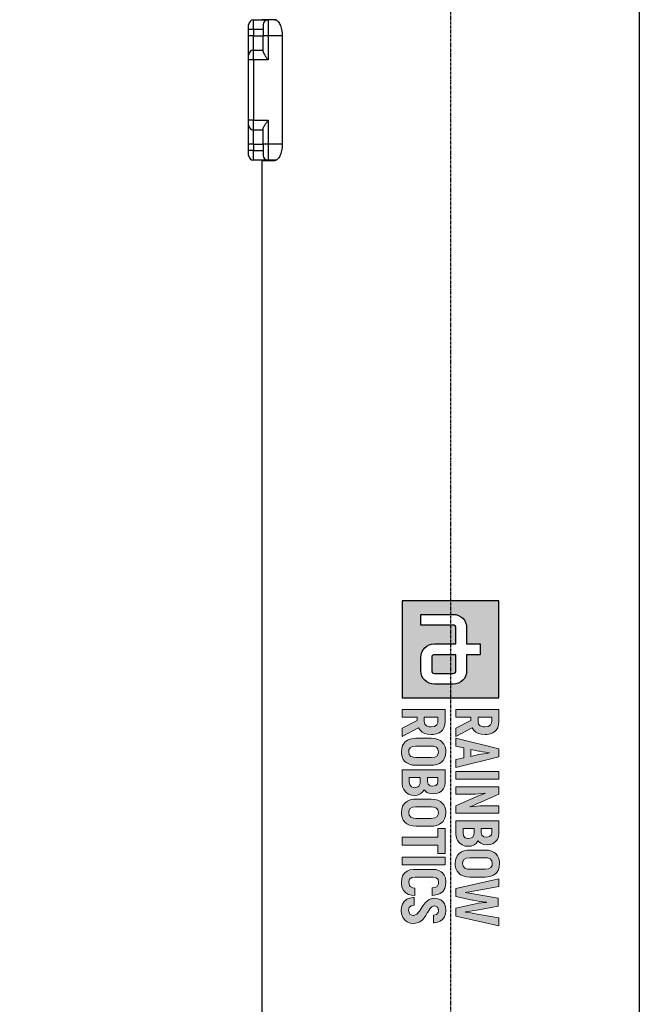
# Model space of a CAD drawing. Header units: millimetres. Extents: x 0 to 4378, y 0 to 2376.
# Tile 246 of 256: x 2126 to 2254, y 1315 to 1518. Entities that reach past the tile are written whole.
import ezdxf

# ---------------------------------------------------------------- set-up
doc = ezdxf.new("R2010")
doc.units = ezdxf.units.MM
doc.header["$LTSCALE"] = 0.2
doc.linetypes.add('CENTER2', pattern=[1.125, 0.75, -0.125, 0.125, -0.125])
doc.layers.add('02_Center Line', color=1, linetype='CENTER2')
doc.styles.add('Rainbow-5.0 Style', font='malgunsl.ttf')

# ---------------------------------------------------------------- blocks, each defined once
blk = doc.blocks.new('A$C6aa9fa92')
h = blk.add_hatch(color=256)
h.dxf.hatch_style = 1
h.paths.add_polyline_path([(7.594, 0), (0, 0), (0, -7.594), (7.594, -7.594)])
edge = h.paths.add_edge_path(flags=16)
edge.add_spline(control_points=[(5.485, -2.531), (6.067, -2.531), (6.539, -3.003), (6.539, -3.586)], knot_values=[19, 19, 19, 19, 20, 20, 20, 20], degree=3, periodic=0)
edge.add_line((6.539, -3.586), (6.539, -5.063))
edge.add_spline(control_points=[(6.539, -5.063), (6.539, -5.645), (6.067, -6.117), (5.485, -6.117)], knot_values=[4, 4, 4, 4, 5, 5, 5, 5], degree=3, periodic=0)
edge.add_line((5.485, -6.117), (4.43, -6.117))
edge.add_spline(control_points=[(4.43, -6.117), (3.847, -6.117), (3.375, -5.645), (3.375, -5.063)], knot_values=[6, 6, 6, 6, 7, 7, 7, 7], degree=3, periodic=0)
edge.add_line((3.375, -5.063), (3.375, -3.375))
edge.add_line((3.375, -3.375), (2.109, -3.375))
edge.add_spline(control_points=[(2.109, -3.375), (1.993, -3.375), (1.898, -3.47), (1.898, -3.586)], knot_values=[9, 9, 9, 9, 10, 10, 10, 10], degree=3, periodic=0)
edge.add_line((1.898, -3.586), (1.898, -6.117))
edge.add_line((1.898, -6.117), (1.055, -6.117))
edge.add_line((1.055, -6.117), (1.055, -3.586))
edge.add_spline(control_points=[(1.055, -3.586), (1.055, -3.004), (1.527, -2.531), (2.109, -2.531)], knot_values=[13, 13, 13, 13, 14, 14, 14, 14], degree=3, periodic=0)
edge.add_line((2.109, -2.531), (3.375, -2.531))
edge.add_line((3.375, -2.531), (3.375, -1.477))
edge.add_line((3.375, -1.477), (4.219, -1.477))
edge.add_line((4.219, -1.477), (4.219, -2.531))
edge.add_line((4.219, -2.531), (5.485, -2.531))
edge = h.paths.add_edge_path(flags=0)
edge.add_spline(control_points=[(5.485, -3.375), (5.601, -3.375), (5.695, -3.47), (5.695, -3.586)], knot_values=[6, 6, 6, 6, 7, 7, 7, 7], degree=3, periodic=0)
edge.add_line((5.695, -3.586), (5.695, -5.063))
edge.add_spline(control_points=[(5.695, -5.063), (5.695, -5.179), (5.601, -5.274), (5.485, -5.274)], knot_values=[4, 4, 4, 4, 5, 5, 5, 5], degree=3, periodic=0)
edge.add_line((5.485, -5.274), (4.43, -5.274))
edge.add_spline(control_points=[(4.43, -5.274), (4.313, -5.274), (4.219, -5.179), (4.219, -5.063)], knot_values=[2, 2, 2, 2, 3, 3, 3, 3], degree=3, periodic=0)
edge.add_line((4.219, -5.063), (4.219, -3.375))
edge.add_line((4.219, -3.375), (5.485, -3.375))
at = {"ltscale": 2.5}
h = blk.add_hatch(color=256, dxfattribs=at)
h.dxf.hatch_style = 1
h.paths.add_polyline_path([(10.777, -3.375), (11.396, -3.375), (11.529, -2.764), (12.317, -2.764), (12.453, -3.375), (13.069, -3.375), (12.243, -0.001), (11.606, -0.001)])
h.paths.add_polyline_path([(11.65, -2.2), (11.804, -1.476), (11.835, -1.294), (11.875, -1.04), (11.923, -0.694), (11.949, -0.867), (11.997, -1.18), (12.037, -1.415), (12.063, -1.574), (12.199, -2.2)], flags=16)
h.paths.add_polyline_path([(13.394, -3.375), (13.983, -3.375), (13.983, -0.001), (13.394, -0.001)])
h.paths.add_polyline_path([(15.167, -2.355), (15.163, -2.101), (15.156, -1.846), (15.141, -1.596), (15.123, -1.345), (15.097, -1.102), (15.112, -1.088), (15.123, -1.124), (15.182, -1.279), (15.281, -1.541), (15.425, -1.909), (16.073, -3.375), (16.659, -3.375), (16.659, -0.001), (16.077, -0.001), (16.077, -1.029), (16.081, -1.25), (16.092, -1.493), (16.106, -1.743), (16.128, -2.001), (16.164, -2.32), (16.121, -2.215), (16.022, -1.95), (15.959, -1.795), (15.874, -1.589), (15.174, -0.001), (14.585, -0.001), (14.585, -3.375), (15.167, -3.375)])
h.paths.add_polyline_path([(17.261, -3.375), (18.274, -3.375), (18.326, -3.371), (18.58, -3.335), (18.797, -3.246), (18.989, -3.102), (19.022, -3.069), (19.151, -2.874), (19.232, -2.649), (19.258, -2.388), (19.232, -2.171), (19.147, -1.942), (19.029, -1.787), (18.827, -1.644), (18.878, -1.603), (19.022, -1.423), (19.107, -1.202), (19.136, -0.94), (19.136, -0.933), (19.107, -0.671), (19.026, -0.447), (18.889, -0.259), (18.724, -0.122), (18.503, -0.034), (18.245, -0.001), (17.261, -0.001)])
h.paths.add_polyline_path([(17.851, -2.815), (17.851, -1.942), (18.29, -1.942), (18.528, -2.053), (18.595, -2.141), (18.657, -2.418), (18.584, -2.649), (18.429, -2.775), (18.182, -2.815)], flags=16)
h.paths.add_polyline_path([(17.851, -1.39), (17.851, -0.561), (18.156, -0.561), (18.344, -0.594), (18.488, -0.73), (18.536, -0.966), (18.506, -1.176), (18.385, -1.334), (18.175, -1.39)], flags=16)
h.paths.add_polyline_path([(20.609, -3.43), (20.753, -3.423), (21, -3.375), (21.21, -3.276), (21.39, -3.128), (21.482, -3.01), (21.586, -2.804), (21.648, -2.565), (21.67, -2.288), (21.67, -1.088), (21.659, -0.9), (21.611, -0.646), (21.519, -0.432), (21.39, -0.248), (21.302, -0.167), (21.107, -0.041), (20.875, 0.032), (20.609, 0.054), (20.466, 0.047), (20.219, -0.001), (20.005, -0.1), (19.832, -0.248), (19.736, -0.369), (19.63, -0.576), (19.567, -0.811), (19.549, -1.088), (19.549, -2.288), (19.556, -2.48), (19.607, -2.73), (19.696, -2.948), (19.832, -3.128), (19.917, -3.213), (20.112, -3.335), (20.344, -3.408)])
h.paths.add_polyline_path([(20.609, -2.859), (20.462, -2.841), (20.293, -2.741), (20.193, -2.557), (20.156, -2.288), (20.156, -1.088), (20.171, -0.9), (20.252, -0.686), (20.396, -0.561), (20.609, -0.517), (20.753, -0.535), (20.923, -0.634), (21.026, -0.819), (21.059, -1.088), (21.059, -2.288), (21.044, -2.473), (20.967, -2.686), (20.823, -2.815)], flags=16)
h.paths.add_polyline_path([(22.891, -2.631), (22.873, -2.631), (22.854, -2.506), (22.825, -2.288), (22.78, -2.023), (22.725, -1.714), (22.423, -0.001), (21.812, -0.001), (22.567, -3.375), (23.197, -3.375), (23.477, -2.078), (23.495, -1.99), (23.543, -1.754), (23.58, -1.511), (23.613, -1.253), (23.642, -0.984), (23.661, -0.984), (23.668, -1.084), (23.694, -1.338), (23.727, -1.589), (23.768, -1.835), (23.819, -2.078), (24.099, -3.375), (24.729, -3.375), (25.484, -0.001), (24.873, -0.001), (24.571, -1.714), (24.53, -1.935), (24.482, -2.211), (24.449, -2.443), (24.423, -2.631), (24.405, -2.631), (24.394, -2.561), (24.364, -2.377), (24.32, -2.093), (24.258, -1.703), (23.959, -0.052), (23.337, -0.052), (23.038, -1.703), (22.99, -1.997), (22.939, -2.314), (22.906, -2.524)])
h.paths.add_polyline_path([(21.677, -5.167), (21.733, -4.923), (21.865, -4.776), (22.071, -4.728), (22.197, -4.739), (22.399, -4.846), (22.469, -4.96), (22.525, -5.225), (23.114, -5.225), (23.103, -5.082), (23.051, -4.828), (22.959, -4.61), (22.827, -4.43), (22.768, -4.375), (22.576, -4.253), (22.344, -4.179), (22.075, -4.157), (21.983, -4.157), (21.729, -4.201), (21.512, -4.294), (21.335, -4.433), (21.261, -4.522), (21.151, -4.721), (21.088, -4.957), (21.066, -5.233), (21.066, -6.581), (21.07, -6.721), (21.114, -6.979), (21.202, -7.196), (21.335, -7.373), (21.39, -7.425), (21.578, -7.55), (21.81, -7.627), (22.075, -7.653), (22.189, -7.649), (22.443, -7.605), (22.661, -7.517), (22.841, -7.377), (22.908, -7.299), (23.025, -7.1), (23.095, -6.868), (23.129, -6.592), (22.536, -6.592), (22.51, -6.762), (22.378, -7.01), (22.043, -7.085), (21.832, -7.008), (21.714, -6.843), (21.677, -6.581)])
h.paths.add_polyline_path([(24.012, -5.27), (23.934, -5.041), (24.041, -4.802), (24.288, -4.728), (24.454, -4.758), (24.602, -4.89), (24.653, -5.13), (25.261, -5.13), (25.257, -5.082), (25.22, -4.82), (25.136, -4.599), (24.999, -4.415), (24.97, -4.389), (24.782, -4.26), (24.554, -4.183), (24.288, -4.157), (24.266, -4.157), (24.005, -4.187), (23.78, -4.268), (23.596, -4.4), (23.46, -4.562), (23.368, -4.78), (23.334, -5.034), (23.357, -5.233), (23.438, -5.465), (23.522, -5.605), (23.688, -5.782), (23.802, -5.874), (24.012, -6.021), (24.134, -6.098), (24.397, -6.263), (24.61, -6.463), (24.701, -6.741), (24.574, -7.014), (24.283, -7.084), (24.053, -7.03), (23.92, -6.883), (23.872, -6.64), (23.268, -6.64), (23.272, -6.739), (23.316, -6.994), (23.408, -7.211), (23.548, -7.391), (23.596, -7.439), (23.791, -7.561), (24.02, -7.638), (24.288, -7.66), (24.377, -7.66), (24.631, -7.62), (24.848, -7.531), (25.048, -7.38), (25.191, -7.185), (25.279, -6.964), (25.309, -6.714), (25.298, -6.555), (25.235, -6.319), (25.184, -6.216), (25.04, -6.021), (24.966, -5.955), (24.767, -5.796), (24.694, -5.745), (24.48, -5.616), (24.421, -5.583), (24.211, -5.45), (24.193, -5.439)])
h.paths.add_polyline_path([(20.112, -7.594), (20.705, -7.594), (20.705, -4.224), (20.112, -4.224)])
h.paths.add_polyline_path([(18.546, -7.594), (19.154, -7.594), (19.154, -4.787), (19.832, -4.787), (19.832, -4.224), (17.868, -4.224), (17.868, -4.787), (18.546, -4.787)])
h.paths.add_polyline_path([(17.672, -6.511), (17.672, -5.306), (17.665, -5.119), (17.613, -4.868), (17.525, -4.651), (17.392, -4.47), (17.304, -4.386), (17.109, -4.264), (16.88, -4.19), (16.615, -4.165), (16.471, -4.172), (16.225, -4.224), (16.011, -4.319), (15.834, -4.47), (15.738, -4.588), (15.635, -4.794), (15.573, -5.034), (15.55, -5.306), (15.55, -6.511), (15.561, -6.703), (15.609, -6.949), (15.701, -7.167), (15.834, -7.347), (15.922, -7.432), (16.118, -7.553), (16.35, -7.627), (16.615, -7.653), (16.755, -7.646), (17.002, -7.594), (17.215, -7.498), (17.392, -7.347), (17.488, -7.229), (17.591, -7.023), (17.654, -6.784)])
h.paths.add_polyline_path([(17.05, -6.695), (16.972, -6.909), (16.825, -7.038), (16.615, -7.078), (16.464, -7.06), (16.298, -6.96), (16.195, -6.78), (16.162, -6.511), (16.162, -5.306), (16.177, -5.119), (16.254, -4.909), (16.401, -4.78), (16.615, -4.739), (16.759, -4.758), (16.928, -4.853), (17.028, -5.038), (17.061, -5.306), (17.061, -6.511)], flags=16)
h.paths.add_polyline_path([(14.832, -5.866), (14.88, -5.822), (15.024, -5.645), (15.112, -5.424), (15.142, -5.163), (15.142, -5.155), (15.112, -4.894), (15.031, -4.669), (14.895, -4.478), (14.725, -4.345), (14.508, -4.253), (14.25, -4.224), (13.263, -4.224), (13.263, -7.594), (14.331, -7.594), (14.582, -7.557), (14.803, -7.469), (14.991, -7.325), (15.024, -7.288), (15.156, -7.097), (15.234, -6.868), (15.259, -6.607), (15.237, -6.389), (15.149, -6.165), (15.031, -6.01)])
h.paths.add_polyline_path([(14.327, -6.176), (14.534, -6.275), (14.6, -6.36), (14.661, -6.632), (14.589, -6.868), (14.434, -6.994), (14.188, -7.034), (13.856, -7.034), (13.856, -6.165), (14.184, -6.165)], flags=16)
h.paths.add_polyline_path([(14.176, -5.609), (13.856, -5.609), (13.856, -4.783), (14.158, -4.783), (14.346, -4.817), (14.49, -4.949), (14.537, -5.185), (14.508, -5.395), (14.39, -5.557)], flags=16)
h.paths.add_polyline_path([(12.899, -5.306), (12.888, -5.119), (12.84, -4.868), (12.752, -4.651), (12.619, -4.47), (12.531, -4.386), (12.336, -4.264), (12.103, -4.19), (11.842, -4.165), (11.698, -4.172), (11.448, -4.224), (11.238, -4.319), (11.061, -4.47), (10.965, -4.588), (10.862, -4.794), (10.799, -5.034), (10.777, -5.306), (10.777, -6.511), (10.788, -6.703), (10.836, -6.949), (10.928, -7.167), (11.061, -7.347), (11.149, -7.432), (11.345, -7.553), (11.573, -7.627), (11.842, -7.653), (11.982, -7.646), (12.229, -7.594), (12.442, -7.498), (12.619, -7.347), (12.711, -7.229), (12.818, -7.023), (12.877, -6.784), (12.899, -6.511)])
h.paths.add_polyline_path([(12.288, -6.511), (12.273, -6.695), (12.196, -6.909), (12.052, -7.038), (11.842, -7.078), (11.691, -7.06), (11.525, -6.96), (11.422, -6.78), (11.389, -6.511), (11.389, -5.306), (11.404, -5.119), (11.481, -4.909), (11.628, -4.78), (11.842, -4.739), (11.986, -4.758), (12.155, -4.853), (12.255, -5.038), (12.288, -5.306)], flags=16)
h.paths.add_polyline_path([(10.487, -5.31), (10.48, -5.163), (10.436, -4.909), (10.347, -4.688), (10.218, -4.507), (10.145, -4.437), (9.949, -4.319), (9.717, -4.246), (9.448, -4.224), (8.524, -4.224), (8.524, -7.594), (9.117, -7.594), (9.117, -6.419), (9.386, -6.419), (9.986, -7.594), (10.638, -7.594), (9.957, -6.312), (9.964, -6.308), (10.152, -6.187), (10.299, -6.028), (10.402, -5.826), (10.465, -5.59)])
h.paths.add_polyline_path([(9.872, -5.461), (9.802, -5.679), (9.658, -5.811), (9.445, -5.855), (9.117, -5.855), (9.117, -4.787), (9.532, -4.787), (9.736, -4.883), (9.846, -5.056), (9.883, -5.318)], flags=16)
h.paths.add_polyline_path([(9.964, -2.09), (10.152, -1.968), (10.299, -1.806), (10.402, -1.607), (10.465, -1.368), (10.487, -1.091), (10.48, -0.94), (10.436, -0.686), (10.347, -0.469), (10.218, -0.288), (10.145, -0.218), (9.949, -0.097), (9.717, -0.027), (9.448, -0.001), (8.524, -0.001), (8.524, -3.375), (9.117, -3.375), (9.117, -2.2), (9.386, -2.2), (9.986, -3.375), (10.638, -3.375), (9.957, -2.093)])
h.paths.add_polyline_path([(9.658, -1.592), (9.445, -1.636), (9.117, -1.636), (9.117, -0.564), (9.532, -0.564), (9.736, -0.66), (9.846, -0.833), (9.883, -1.095), (9.872, -1.239), (9.802, -1.46)], flags=16)
h = blk.add_hatch(color=256)
h.dxf.hatch_style = 1
edge = h.paths.add_edge_path()
edge.add_spline(control_points=[(4.219, -5.063), (4.219, -5.179), (4.313, -5.274), (4.43, -5.274)], knot_values=[2, 2, 2, 2, 3, 3, 3, 3], degree=3, periodic=0)
edge.add_line((4.43, -5.274), (5.485, -5.274))
edge.add_spline(control_points=[(5.485, -5.274), (5.601, -5.274), (5.695, -5.179), (5.695, -5.063)], knot_values=[4, 4, 4, 4, 5, 5, 5, 5], degree=3, periodic=0)
edge.add_line((5.695, -5.063), (5.695, -3.586))
edge.add_spline(control_points=[(5.695, -3.586), (5.695, -3.47), (5.601, -3.375), (5.485, -3.375)], knot_values=[6, 6, 6, 6, 7, 7, 7, 7], degree=3, periodic=0)
edge.add_line((5.485, -3.375), (4.219, -3.375))
edge.add_line((4.219, -3.375), (4.219, -5.063))
for p, q in [((0, 0), (0, -7.594)), ((7.594, 0), (0, 0)), ((7.594, -7.594), (7.594, 0)), ((3.375, -2.531), (3.375, -1.477)), ((3.375, -1.477), (4.219, -1.477)), ((4.219, -1.477), (4.219, -2.531)), ((2.109, -2.531), (3.375, -2.531)), ((4.219, -2.531), (5.485, -2.531)), ((1.055, -6.117), (1.055, -3.586)), ((1.898, -3.586), (1.898, -6.117)), ((3.375, -3.375), (2.109, -3.375)), ((3.375, -5.063), (3.375, -3.375)), ((5.485, -3.375), (4.219, -3.375)), ((4.219, -3.375), (4.219, -5.063)), ((5.695, -5.063), (5.695, -3.586)), ((6.539, -3.586), (6.539, -5.063)), ((4.43, -5.274), (5.485, -5.274)), ((1.898, -6.117), (1.055, -6.117)), ((5.485, -6.117), (4.43, -6.117)), ((0, -7.594), (7.594, -7.594))]:
    blk.add_line(p, q)
at = {"lineweight": 0}
for points in [[(20.609, 0.054), (20.466, 0.047), (20.219, -0.001), (20.005, -0.1), (19.832, -0.248), (19.736, -0.369), (19.63, -0.576), (19.567, -0.811), (19.549, -1.088), (19.549, -2.288), (19.556, -2.48), (19.607, -2.73), (19.696, -2.948)], [(21.519, -0.432), (21.39, -0.248), (21.302, -0.167), (21.107, -0.041), (20.875, 0.032), (20.609, 0.054)], [(9.448, -0.001), (8.524, -0.001), (8.524, -3.375), (9.117, -3.375), (9.117, -2.2), (9.386, -2.2)], [(9.445, -0.564), (9.555, -0.576), (9.736, -0.66), (9.846, -0.833), (9.883, -1.095), (9.872, -1.239), (9.802, -1.46), (9.658, -1.592), (9.445, -1.636), (9.117, -1.636)], [(9.117, -1.636), (9.117, -0.564), (9.445, -0.564)], [(10.347, -0.469), (10.218, -0.288), (10.145, -0.218), (9.949, -0.097), (9.717, -0.027), (9.448, -0.001)], [(10.299, -1.806), (10.402, -1.607), (10.465, -1.368), (10.487, -1.091), (10.48, -0.94), (10.436, -0.686), (10.347, -0.469)], [(12.243, -0.001), (11.606, -0.001), (10.777, -3.375), (11.396, -3.375), (11.529, -2.764), (12.317, -2.764)], [(11.65, -2.2), (11.783, -1.574), (11.798, -1.511), (11.835, -1.294), (11.875, -1.04), (11.916, -0.745), (11.93, -0.745)], [(11.93, -0.745), (11.949, -0.867), (11.997, -1.18), (12.037, -1.415), (12.063, -1.574), (12.199, -2.2), (11.65, -2.2)], [(12.317, -2.764), (12.453, -3.375), (13.069, -3.375), (12.243, -0.001)], [(15.174, -0.001), (14.585, -0.001), (14.585, -3.375), (15.167, -3.375), (15.167, -2.355), (15.163, -2.101), (15.156, -1.846), (15.141, -1.596), (15.123, -1.345), (15.097, -1.102), (15.112, -1.088)], [(16.147, -2.277), (16.121, -2.215), (16.022, -1.95), (15.959, -1.795), (15.874, -1.589), (15.174, -0.001)], [(16.073, -3.375), (16.659, -3.375), (16.659, -0.001)], [(16.659, -0.001), (16.077, -0.001), (16.077, -1.029), (16.081, -1.25), (16.092, -1.493), (16.106, -1.743), (16.128, -2.001), (16.158, -2.263), (16.147, -2.277)], [(18.245, -0.001), (17.261, -0.001), (17.261, -3.375), (18.274, -3.375), (18.326, -3.371), (18.58, -3.335), (18.797, -3.246), (18.989, -3.102), (19.022, -3.069), (19.151, -2.874)], [(18.156, -0.561), (18.344, -0.594), (18.488, -0.73), (18.536, -0.966), (18.506, -1.176), (18.385, -1.334), (18.175, -1.39), (17.851, -1.39)], [(17.851, -1.39), (17.851, -0.561), (18.156, -0.561)], [(19.026, -0.447), (18.889, -0.259), (18.724, -0.122), (18.503, -0.034), (18.245, -0.001)], [(19.022, -1.423), (19.107, -1.202), (19.136, -0.94), (19.136, -0.933), (19.107, -0.671), (19.026, -0.447)], [(19.696, -2.948), (19.832, -3.128), (19.917, -3.213), (20.112, -3.335), (20.344, -3.408), (20.609, -3.43), (20.753, -3.423), (21, -3.375), (21.21, -3.276), (21.39, -3.128), (21.482, -3.01), (21.586, -2.804), (21.648, -2.565), (21.67, -2.288), (21.67, -1.088), (21.659, -0.9), (21.611, -0.646), (21.519, -0.432)], [(20.609, -2.859), (20.462, -2.841), (20.293, -2.741), (20.193, -2.557), (20.156, -2.288), (20.156, -1.088), (20.171, -0.9), (20.252, -0.686), (20.396, -0.561), (20.609, -0.517)], [(20.609, -0.517), (20.753, -0.535), (20.923, -0.634), (21.026, -0.819), (21.059, -1.088), (21.059, -2.288), (21.044, -2.473), (20.967, -2.686), (20.823, -2.815), (20.609, -2.859)], [(22.423, -0.001), (21.812, -0.001), (22.567, -3.375)], [(22.873, -2.631), (22.854, -2.506), (22.825, -2.288), (22.78, -2.023), (22.725, -1.714), (22.423, -0.001)], [(23.959, -0.052), (23.337, -0.052), (23.038, -1.703), (22.99, -1.997), (22.939, -2.314), (22.906, -2.524), (22.891, -2.631), (22.873, -2.631)], [(24.405, -2.631), (24.394, -2.561), (24.364, -2.377), (24.32, -2.093), (24.258, -1.703), (23.959, -0.052)], [(24.099, -3.375), (24.729, -3.375), (25.484, -0.001)], [(25.484, -0.001), (24.873, -0.001), (24.571, -1.714), (24.53, -1.935), (24.482, -2.211), (24.449, -2.443), (24.423, -2.631), (24.405, -2.631)], [(15.112, -1.088), (15.123, -1.124), (15.182, -1.279), (15.281, -1.541), (15.425, -1.909), (16.073, -3.375)], [(19.147, -1.942), (19.029, -1.787), (18.827, -1.644), (18.878, -1.603), (19.022, -1.423)], [(22.567, -3.375), (23.197, -3.375), (23.477, -2.078), (23.495, -1.99), (23.543, -1.754), (23.58, -1.511), (23.613, -1.253), (23.642, -0.984), (23.661, -0.984)], [(23.661, -0.984), (23.668, -1.084), (23.694, -1.338), (23.727, -1.589), (23.768, -1.835), (23.819, -2.078), (24.099, -3.375)], [(9.386, -2.2), (9.986, -3.375), (10.638, -3.375), (9.957, -2.093)], [(9.957, -2.093), (9.964, -2.09), (10.152, -1.968), (10.299, -1.806)], [(18.178, -1.942), (18.322, -1.957), (18.528, -2.053), (18.595, -2.141), (18.65, -2.388), (18.65, -2.439), (18.584, -2.649), (18.429, -2.775), (18.182, -2.815), (17.851, -2.815)], [(17.851, -2.815), (17.851, -1.942), (18.178, -1.942)], [(19.151, -2.874), (19.232, -2.649), (19.258, -2.388), (19.232, -2.171), (19.147, -1.942)], [(9.448, -4.224), (8.524, -4.224), (8.524, -7.594), (9.117, -7.594), (9.117, -6.419), (9.386, -6.419)], [(10.347, -4.688), (10.218, -4.507), (10.145, -4.437), (9.949, -4.319), (9.717, -4.246), (9.448, -4.224)], [(11.842, -4.165), (11.698, -4.172), (11.448, -4.224), (11.238, -4.319), (11.061, -4.47), (10.965, -4.588), (10.862, -4.794), (10.799, -5.034), (10.777, -5.306), (10.777, -6.511), (10.788, -6.703), (10.836, -6.949), (10.928, -7.167)], [(12.752, -4.651), (12.619, -4.47), (12.531, -4.386), (12.336, -4.264), (12.103, -4.19), (11.842, -4.165)], [(14.25, -4.224), (13.263, -4.224), (13.263, -7.594), (14.331, -7.594), (14.582, -7.557), (14.803, -7.469), (14.991, -7.325), (15.024, -7.288), (15.156, -7.097)], [(15.031, -4.669), (14.895, -4.478), (14.725, -4.345), (14.508, -4.253), (14.25, -4.224)], [(16.615, -4.165), (16.471, -4.172), (16.225, -4.224), (16.011, -4.319), (15.834, -4.47), (15.738, -4.588), (15.635, -4.794), (15.573, -5.034), (15.55, -5.306), (15.55, -6.511), (15.561, -6.703), (15.609, -6.949), (15.701, -7.167)], [(17.525, -4.651), (17.392, -4.47), (17.304, -4.386), (17.109, -4.264), (16.88, -4.19), (16.615, -4.165)], [(22.075, -4.157), (21.983, -4.157), (21.729, -4.201), (21.512, -4.294), (21.335, -4.433), (21.261, -4.522), (21.151, -4.721)], [(22.071, -4.728), (22.197, -4.739), (22.399, -4.846), (22.469, -4.96), (22.525, -5.225), (23.114, -5.225), (23.103, -5.082), (23.051, -4.828), (22.959, -4.61), (22.827, -4.43), (22.768, -4.375), (22.576, -4.253), (22.344, -4.179), (22.075, -4.157)], [(24.288, -4.157), (24.266, -4.157), (24.005, -4.187), (23.78, -4.268), (23.596, -4.4), (23.46, -4.562), (23.368, -4.78), (23.334, -5.034), (23.357, -5.233), (23.438, -5.465), (23.522, -5.605), (23.688, -5.782), (23.802, -5.874), (24.012, -6.021), (24.134, -6.098), (24.34, -6.227), (24.41, -6.275), (24.591, -6.445), (24.616, -6.482), (24.69, -6.706), (24.69, -6.765), (24.591, -6.979), (24.535, -7.023), (24.292, -7.082)], [(25.136, -4.599), (24.999, -4.415), (24.97, -4.389), (24.782, -4.26), (24.554, -4.183), (24.288, -4.157)], [(24.288, -4.728), (24.454, -4.758), (24.602, -4.89), (24.653, -5.13), (25.261, -5.13), (25.257, -5.082), (25.22, -4.82), (25.136, -4.599)], [(9.445, -4.787), (9.555, -4.798), (9.736, -4.883), (9.846, -5.056), (9.883, -5.318), (9.872, -5.461), (9.802, -5.679), (9.658, -5.811), (9.445, -5.855), (9.117, -5.855)], [(9.117, -5.855), (9.117, -4.787), (9.445, -4.787)], [(10.299, -6.028), (10.402, -5.826), (10.465, -5.59), (10.487, -5.31), (10.48, -5.163), (10.436, -4.909), (10.347, -4.688)], [(10.928, -7.167), (11.061, -7.347), (11.149, -7.432), (11.345, -7.553), (11.573, -7.627), (11.842, -7.653), (11.982, -7.646), (12.229, -7.594), (12.442, -7.498), (12.619, -7.347), (12.711, -7.229), (12.818, -7.023), (12.877, -6.784), (12.899, -6.511), (12.899, -5.306), (12.888, -5.119), (12.84, -4.868), (12.752, -4.651)], [(11.842, -7.078), (11.691, -7.06), (11.525, -6.96), (11.422, -6.78), (11.389, -6.511), (11.389, -5.306), (11.404, -5.119), (11.481, -4.909), (11.628, -4.78), (11.842, -4.739)], [(11.842, -4.739), (11.986, -4.758), (12.155, -4.853), (12.255, -5.038), (12.288, -5.306), (12.288, -6.511), (12.273, -6.695), (12.196, -6.909), (12.052, -7.038), (11.842, -7.078)], [(14.158, -4.783), (14.346, -4.817), (14.49, -4.949), (14.537, -5.185), (14.508, -5.395), (14.39, -5.557), (14.176, -5.609), (13.856, -5.609)], [(13.856, -5.609), (13.856, -4.783), (14.158, -4.783)], [(15.024, -5.645), (15.112, -5.424), (15.142, -5.163), (15.142, -5.155), (15.112, -4.894), (15.031, -4.669)], [(15.701, -7.167), (15.834, -7.347), (15.922, -7.432), (16.118, -7.553), (16.35, -7.627), (16.615, -7.653), (16.755, -7.646), (17.002, -7.594), (17.215, -7.498), (17.392, -7.347), (17.488, -7.229), (17.591, -7.023), (17.654, -6.784), (17.672, -6.511), (17.672, -5.306), (17.665, -5.119), (17.613, -4.868), (17.525, -4.651)], [(16.615, -7.078), (16.464, -7.06), (16.298, -6.96), (16.195, -6.78), (16.162, -6.511), (16.162, -5.306), (16.177, -5.119), (16.254, -4.909), (16.401, -4.78), (16.615, -4.739)], [(16.615, -4.739), (16.759, -4.758), (16.928, -4.853), (17.028, -5.038), (17.061, -5.306), (17.061, -6.511), (17.05, -6.695), (16.972, -6.909), (16.825, -7.038), (16.615, -7.078)], [(21.151, -4.721), (21.088, -4.957), (21.066, -5.233), (21.066, -6.581), (21.07, -6.721), (21.114, -6.979), (21.202, -7.196), (21.335, -7.373), (21.39, -7.425), (21.578, -7.55), (21.81, -7.627), (22.075, -7.653), (22.189, -7.649), (22.443, -7.605), (22.661, -7.517), (22.841, -7.377), (22.908, -7.299), (23.025, -7.1)], [(22.075, -7.078), (22.024, -7.078), (21.832, -7.008), (21.714, -6.843), (21.677, -6.581), (21.677, -5.167), (21.733, -4.923), (21.865, -4.776), (22.071, -4.728)], [(25.191, -7.185), (25.279, -6.964), (25.309, -6.714), (25.298, -6.555), (25.235, -6.319), (25.184, -6.216), (25.04, -6.021), (24.966, -5.955), (24.767, -5.796), (24.694, -5.745), (24.48, -5.616), (24.421, -5.583), (24.211, -5.45), (24.193, -5.439), (24.012, -5.27), (23.935, -5.045), (23.939, -5.03), (24.034, -4.817), (24.053, -4.798), (24.288, -4.728)], [(9.957, -6.312), (9.964, -6.308), (10.152, -6.187), (10.299, -6.028)], [(14.184, -6.165), (14.327, -6.176), (14.534, -6.275), (14.6, -6.36), (14.655, -6.607), (14.652, -6.662), (14.589, -6.868), (14.434, -6.994), (14.188, -7.034), (13.856, -7.034)], [(13.856, -7.034), (13.856, -6.165), (14.184, -6.165)], [(15.149, -6.165), (15.031, -6.01), (14.832, -5.866), (14.88, -5.822), (15.024, -5.645)], [(15.156, -7.097), (15.234, -6.868), (15.259, -6.607), (15.237, -6.389), (15.149, -6.165)], [(9.386, -6.419), (9.986, -7.594), (10.638, -7.594), (9.957, -6.312)], [(23.129, -6.592), (22.536, -6.592), (22.51, -6.762), (22.407, -6.957), (22.322, -7.023), (22.075, -7.078)], [(23.025, -7.1), (23.095, -6.868), (23.129, -6.592)], [(23.872, -6.64), (23.268, -6.64), (23.272, -6.739), (23.316, -6.994), (23.408, -7.211), (23.548, -7.391), (23.596, -7.439), (23.791, -7.561), (24.02, -7.638), (24.288, -7.66), (24.377, -7.66), (24.631, -7.62), (24.848, -7.531), (25.033, -7.391), (25.047, -7.38), (25.191, -7.185)], [(24.292, -7.082), (24.274, -7.082), (24.053, -7.03), (23.92, -6.883), (23.872, -6.64)]]:
    blk.add_lwpolyline(points, dxfattribs=at)
for points in [[(13.394, -0.001), (13.983, -0.001), (13.983, -3.375), (13.394, -3.375), (13.394, -0.001)], [(19.832, -4.224), (17.868, -4.224), (17.868, -4.787), (18.546, -4.787), (18.546, -7.594), (19.154, -7.594), (19.154, -4.787), (19.832, -4.787)], [(20.112, -4.224), (20.705, -4.224), (20.705, -7.594), (20.112, -7.594), (20.112, -4.224)]]:
    blk.add_lwpolyline(points, close=True, dxfattribs=at)
for points in [[(1.055, -3.586), (1.055, -3.004), (1.527, -2.531), (2.109, -2.531)], [(5.485, -2.531), (6.067, -2.531), (6.539, -3.003), (6.539, -3.586)], [(2.109, -3.375), (1.993, -3.375), (1.898, -3.47), (1.898, -3.586)], [(5.695, -3.586), (5.695, -3.47), (5.601, -3.375), (5.485, -3.375)], [(4.43, -6.117), (3.847, -6.117), (3.375, -5.645), (3.375, -5.063)], [(4.219, -5.063), (4.219, -5.179), (4.313, -5.274), (4.43, -5.274)], [(6.539, -5.063), (6.539, -5.645), (6.067, -6.117), (5.485, -6.117)], [(5.485, -5.274), (5.601, -5.274), (5.695, -5.179), (5.695, -5.063)]]:
    blk.add_open_spline(points, degree=3)
blk = doc.blocks.new('A$C300084c2')
for p, q in [((39, 931.2), (39, 702.18)), ((-40.7, 916.15), (-37.7, 916.15)), ((-40.7, 914.15), (-40.7, 916.15)), ((-36.26, 916.2), (-39, 916.2)), ((-36.03, 916.15), (-37.7, 916.15)), ((-37.7, 916.15), (-37.7, 912.85)), ((-41.7, 914.15), (-41.7, 915.15)), ((-41.7, 912.85), (-41.7, 914.15)), ((-40.7, 914.15), (-41.7, 914.15)), ((-38.7, 914.15), (-40.7, 914.15)), ((-40.7, 914.15), (-40.7, 912.85)), ((-38.7, 915.15), (-38.7, 912.85)), ((-41.7, 908.9), (-41.7, 912.85)), ((-40.7, 912.85), (-41.7, 912.85)), ((-40.7, 912.85), (-38.7, 912.85)), ((-40.7, 909.9), (-40.7, 912.85)), ((-38.7, 909.63), (-38.7, 912.85)), ((-37.7, 912.85), (-38.7, 912.85)), ((-34.75, 912.85), (-37.7, 912.85)), ((-37.7, 912.85), (-37.7, 907.9)), ((-34.75, 912.85), (-34.75, 890.45)), ((-40.7, 909.9), (-38.7, 909.9)), ((-40.7, 907.9), (-40.7, 909.9)), ((-41.7, 907.9), (-41.7, 908.9)), ((-41.7, 895.4), (-41.7, 907.9)), ((-40.7, 907.9), (-41.7, 907.9)), ((-37.7, 907.9), (-40.7, 907.9)), ((-40.7, 907.9), (-40.7, 895.4)), ((-41.7, 894.4), (-41.7, 895.4)), ((-40.7, 895.4), (-41.7, 895.4)), ((-40.7, 895.4), (-37.7, 895.4)), ((-40.7, 893.4), (-40.7, 895.4)), ((-37.7, 895.4), (-37.7, 890.45)), ((-41.7, 890.45), (-41.7, 894.4)), ((-38.7, 893.4), (-40.7, 893.4)), ((-40.7, 890.45), (-40.7, 893.4)), ((-38.7, 890.45), (-38.7, 893.67)), ((-41.7, 889.15), (-41.7, 890.45)), ((-40.7, 890.45), (-41.7, 890.45)), ((-40.7, 890.45), (-38.7, 890.45)), ((-40.7, 890.45), (-40.7, 889.15)), ((-38.7, 890.45), (-38.7, 888.15)), ((-37.7, 890.45), (-38.7, 890.45)), ((-34.75, 890.45), (-37.7, 890.45)), ((-37.7, 890.45), (-37.7, 887.15)), ((-41.7, 888.15), (-41.7, 889.15)), ((-40.7, 889.15), (-41.7, 889.15)), ((-40.7, 889.15), (-38.7, 889.15)), ((-40.7, 887.15), (-40.7, 889.15)), ((-37.7, 887.15), (-40.7, 887.15)), ((-39, 887.1), (-36.26, 887.1)), ((-39, 887.1), (-39, 702.18)), ((-36.03, 887.15), (-37.7, 887.15))]:
    blk.add_line(p, q)
for centre, start, end in [((-40.7, 915.15), 90, 180), ((-37.7, 915.15), 90, 180), ((-40.7, 908.9), 90, 180), ((-40.7, 894.4), 180, 270), ((-40.7, 888.15), 180, 270), ((-37.7, 888.15), 180, 270)]:
    blk.add_arc(centre, 1, start, end)
for points, knots in [([(-36.26, 916.2), (-36.1, 916.2), (-35.91, 916.12), (-35.55, 915.78), (-35.38, 915.52), (-35.1, 914.93), (-34.97, 914.56), (-34.8, 913.74), (-34.75, 913.28), (-34.75, 912.85)], [-0.5289304, -0.5289304, -0.5289304, -0.5289304, -0.3937419, -0.3937419, -0.2585533, -0.2585533, -0.1292767, -0.1292767, 0, 0, 0, 0]), ([(-38.7, 909.63), (-38.7, 909.56), (-38.67, 909.46), (-38.58, 909.25), (-38.52, 909.13), (-38.35, 908.85), (-38.23, 908.66), (-37.97, 908.28), (-37.83, 908.08), (-37.7, 907.9)], [0.5344454, 0.5344454, 0.5344454, 0.5344454, 0.5797861, 0.5797861, 0.6251268, 0.6251268, 0.6916556, 0.6916556, 0.7581844, 0.7581844, 0.7581844, 0.7581844]), ([(-38.7, 893.67), (-38.7, 893.74), (-38.67, 893.84), (-38.58, 894.05), (-38.52, 894.17), (-38.35, 894.45), (-38.23, 894.64), (-37.97, 895.02), (-37.83, 895.22), (-37.7, 895.4)], [-0.223739, -0.223739, -0.223739, -0.223739, -0.1783983, -0.1783983, -0.1330576, -0.1330576, -0.0665288, -0.0665288, 0, 0, 0, 0]), ([(-34.75, 890.45), (-34.75, 890.02), (-34.8, 889.56), (-34.97, 888.74), (-35.1, 888.37), (-35.38, 887.78), (-35.55, 887.52), (-35.91, 887.18), (-36.1, 887.1), (-36.26, 887.1)], [0, 0, 0, 0, 0.1292767, 0.1292767, 0.2585533, 0.2585533, 0.3937419, 0.3937419, 0.5289304, 0.5289304, 0.5289304, 0.5289304])]:
    blk.add_open_spline(points, degree=3, knots=knots)
at = {"layer": '02_Center Line'}
blk.add_line((0, 1153.01), (0, -16.53), dxfattribs=at)
at = {"ltscale": 2.5, "xscale": 2.633687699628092, "yscale": 2.633687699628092, "zscale": 2.633687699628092, "rotation": 270}
blk.add_blockref('A$C6aa9fa92', (10, 796.07), dxfattribs=at)

msp = doc.modelspace()

# ---------------------------------------------------------------- block references
msp.add_blockref('A$C300084c2', (2214.674, 602.257))

# ---------------------------------------------------------------- texts
at = {"color": 7, "insert": (1852.248, 1427.877), "char_height": 16, "attachment_point": 7, "style": 'Rainbow-5.0 Style'}
msp.add_mtext('%%C4 Pneumatic fittings x 4EA', dxfattribs=at)

doc.saveas('drawing.dxf')
